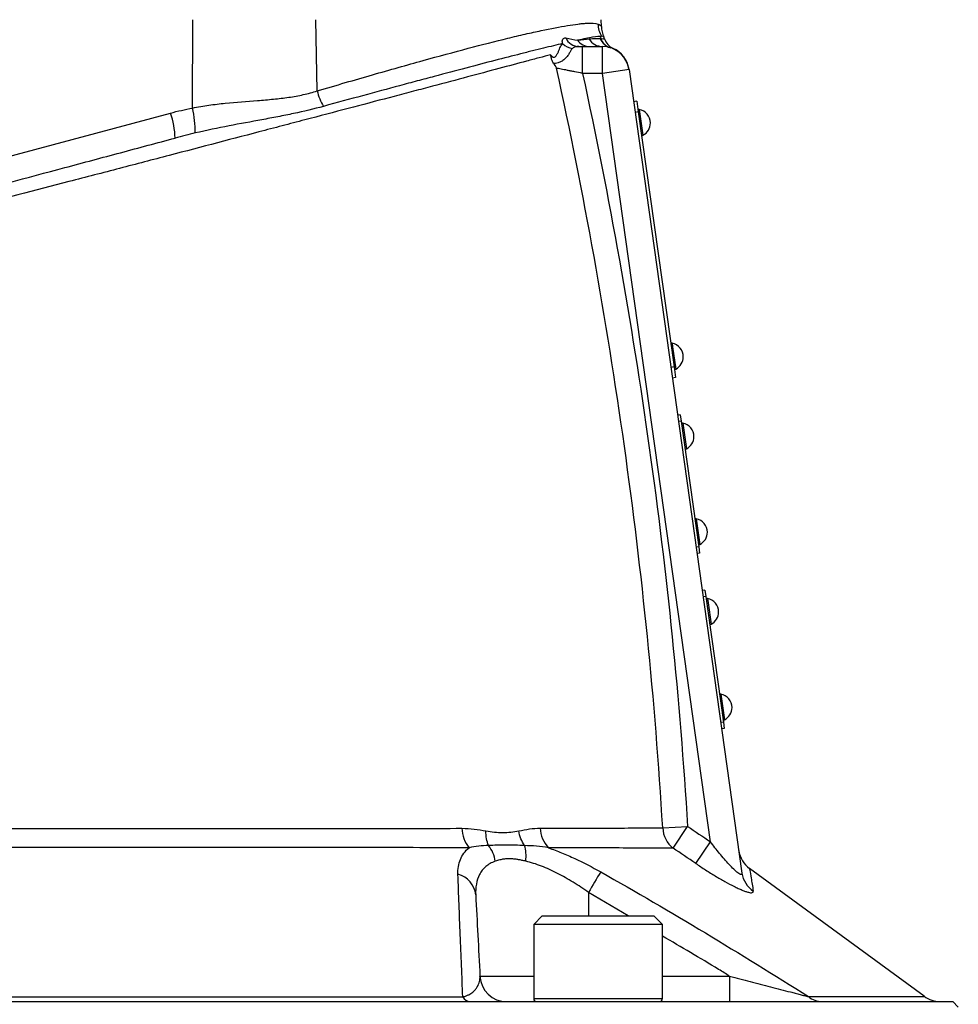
# Model space of a CAD drawing. Header units: millimetres. Extents: x 51 to 3958, y 1087 to 2585.
# Tile 10 of 12: x 2005 to 2180, y 2138 to 2322. Entities that reach past the tile are written whole.
import ezdxf

# ---------------------------------------------------------------- set-up
doc = ezdxf.new("R2010")
doc.units = ezdxf.units.MM

msp = doc.modelspace()

# ---------------------------------------------------------------- linework, layer by layer
at = {"color": 7, "linetype": 'Continuous', "lineweight": 25}
for p, q in [((2036.78, 2305.35), (2036.83, 2321.82)), ((2060.02, 2308.56), (2059.78, 2321.82)), ((2113, 2320.54), (2112.95, 2321.82)), ((2113.48, 2318.63), (2113.43, 2318.76)), ((2109.5, 2311.82), (2109.5, 2316.82)), ((2109.5, 2316.82), (2113.21, 2316.82)), ((2113.21, 2311.82), (2113.21, 2316.82)), ((2115.18, 2316.46), (2115.17, 2316.46)), ((2118.16, 2312.52), (2113.21, 2311.82)), ((2118.16, 2312.52), (2139.2, 2162.78)), ((2113.21, 2311.82), (2109.5, 2311.82)), ((2133.33, 2168.62), (2113.21, 2311.82)), ((2119.59, 2306.61), (2119, 2306.53)), ((2119.59, 2306.61), (2119.87, 2304.63)), ((1970.87, 2287.86), (2032.67, 2304.42)), ((2119.87, 2304.63), (2119.28, 2304.55)), ((2119.87, 2304.63), (2126.55, 2257.1)), ((2126.55, 2257.1), (2125.96, 2257.01)), ((2126.55, 2257.1), (2126.83, 2255.12)), ((2126.83, 2255.12), (2126.24, 2255.03)), ((2127.71, 2248.17), (2127.21, 2248.1)), ((2127.71, 2248.17), (2127.87, 2246.98)), ((2127.87, 2246.98), (2127.38, 2246.91)), ((2127.87, 2246.98), (2131.16, 2223.61)), ((2131.16, 2223.61), (2130.66, 2223.54)), ((2131.33, 2222.43), (2130.83, 2222.36)), ((2131.16, 2223.61), (2131.33, 2222.43)), ((2132.3, 2215.49), (2131.8, 2215.42)), ((2132.3, 2215.49), (2132.47, 2214.3)), ((2132.47, 2214.3), (2131.97, 2214.24)), ((2132.47, 2214.3), (2135.75, 2190.93)), ((2135.75, 2190.93), (2135.26, 2190.86)), ((2135.92, 2189.75), (2135.42, 2189.68)), ((2135.75, 2190.93), (2135.92, 2189.75)), ((2124.44, 2171.2), (2129.07, 2171.48)), ((2126.36, 2167.43), (2129.07, 2171.48)), ((2130.61, 2164.57), (2133.33, 2168.62)), ((2173.19, 2139.82), (2140.64, 2163.64)), ((2101.99, 2154.82), (2100.39, 2153.22)), ((2101.99, 2154.82), (2122.79, 2154.82)), ((2124.39, 2153.22), (2122.79, 2154.82)), ((2100.39, 2153.22), (2100.39, 2139.42)), ((2124.39, 2153.22), (2100.39, 2153.22)), ((2124.39, 2139.42), (2124.39, 2153.22)), ((2136.91, 2143.56), (2136.91, 2138.82)), ((1830.55, 2138.82), (2178.55, 2138.82)), ((2179.55, 2137.82), (2178.55, 2138.82))]:
    msp.add_line(p, q, dxfattribs=at)
at = {"color": 1, "linetype": 'Continuous', "lineweight": 25}
for p, q in [((2120.08, 2305.09), (2120.75, 2300.29)), ((2126.2, 2261.52), (2126.29, 2260.87)), ((2126.29, 2260.87), (2126.87, 2256.71)), ((2128.19, 2246.65), (2128.86, 2241.85)), ((2130.69, 2228.82), (2131.37, 2224.02)), ((2132.78, 2213.97), (2132.9, 2213.15)), ((2132.9, 2213.15), (2133.46, 2209.17)), ((2135.29, 2196.15), (2135.47, 2194.83)), ((2135.47, 2194.83), (2135.96, 2191.34)), ((2110.62, 2159.18), (2110.62, 2154.82)), ((2117.98, 2154.82), (2110.62, 2159.18)), ((2090.37, 2143.56), (2100.39, 2143.56)), ((2124.39, 2143.56), (2136.91, 2143.56)), ((2100.39, 2139.42), (2124.39, 2139.42))]:
    msp.add_line(p, q, dxfattribs=at)
at = {"color": 7, "linetype": 'Continuous', "lineweight": 25}
for centre, radius, start, end in [((2117.38, 2321.16), 5, 181.7581, 209.1004), ((2108.86, 2319.58), 2.76, 204.8765, 269.0025), ((2110.82, 2319.59), 2.77, 215.3064, 269.5086), ((2113.22, 2319.71), 2.89, 210.3844, 269.6738), ((2115.5, 2319.44), 2.95, 202.2684, 253.2008), ((2115.61, 2319.41), 2.96, 201.7547, 252.3944), ((2110.73, 2317.34), 3, 17.9462, 24.853), ((2116.44, 2319.19), 3, 197.8834, 245.1247), ((2108.01, 2319.66), 3.2, 225.7867, 263.254), ((2113.21, 2311.82), 5, 8, 90), ((2113.21, 2311.82), 5, 8.0148, 66.8464), ((2113.2, 2311.88), 5, 7.9956, 66.7089), ((2068.7, 2310.4), 8.87, 192.0373, 212.2816), ((2015.12, 2300.56), 22.18, 0.3755, 12.461), ((2120.04, 2304.89), 0.2, 79.1706, 188), ((2119.59, 2302.57), 2.56, 0, 79.1706), ((2017.84, 2299.28), 15.7, 1.7777, 19.1224), ((2119.59, 2302.57), 2.56, 296.8294, 0), ((2120.66, 2300.46), 0.2, 188, 296.8294), ((2126.16, 2261.32), 0.2, 79.1706, 188), ((2125.72, 2259), 2.56, 0, 79.1706), ((2125.72, 2259), 2.56, 296.8294, 0), ((2126.78, 2256.89), 0.2, 188, 296.8294), ((2128.15, 2246.45), 0.2, 79.1706, 188), ((2127.71, 2244.13), 2.56, 0, 79.1706), ((2127.71, 2244.13), 2.56, 296.8294, 0), ((2128.77, 2242.02), 0.2, 188, 296.8294), ((2130.66, 2228.63), 0.2, 79.1706, 188), ((2130.21, 2226.31), 2.56, 0, 79.1706), ((2130.21, 2226.31), 2.56, 296.8294, 0), ((2131.28, 2224.2), 0.2, 188, 296.8294), ((2132.74, 2213.77), 0.2, 79.1706, 188), ((2132.3, 2211.45), 2.56, 0, 79.1706), ((2132.3, 2211.45), 2.56, 296.8294, 0), ((2133.37, 2209.35), 0.2, 188, 296.8294), ((2135.25, 2195.95), 0.2, 79.1706, 188), ((2134.8, 2193.63), 2.56, 0, 79.1706), ((2134.8, 2193.63), 2.56, 296.8294, 0), ((2135.87, 2191.52), 0.2, 188, 296.8294), ((2092.99, 2171.28), 5.98, 181.4907, 219.1714), ((2107.12, 2171.34), 5.52, 181.9782, 224.3212), ((2129.55, 2171.41), 5.11, 182.4123, 231.3407), ((2143.56, 2167.69), 5, 188.3847, 234.2483), ((2085.21, 2158.29), 4.39, 5.3866, 76.0562), ((2188.74, 2115.49), 89.5, 147.9374, 150.7829), ((2143.99, 2163.47), 4.83, 188.1417, 236.5844), ((2095.36, 2143.82), 5, 183, 270), ((2088.71, 2140.6), 1.79, 210.2621, 264.9262), ((2154.18, 2142.81), 3.99, 230.0791, 269.5623), ((2176.19, 2143.82), 5, 233.0886, 270), ((2100.99, 2139.42), 0.6, 180, 270), ((2123.79, 2139.42), 0.6, 270, 0)]:
    msp.add_arc(centre, radius, start, end, dxfattribs=at)
for points, knots in [([(2060.02, 2308.56), (2063.58, 2309.6), (2067.01, 2310.6), (2071.95, 2312.01), (2073.56, 2312.47), (2076.72, 2313.36), (2078.26, 2313.79), (2082.73, 2315.03), (2085.54, 2315.79), (2090.81, 2317.18), (2093.26, 2317.8), (2096.11, 2318.5), (2096.66, 2318.63), (2097.75, 2318.89), (2098.29, 2319.01), (2099.85, 2319.37), (2100.83, 2319.59), (2103.62, 2320.19), (2105.25, 2320.5), (2107.37, 2320.85), (2108.03, 2320.94), (2108.92, 2321.05), (2109.2, 2321.08), (2109.74, 2321.13), (2109.99, 2321.15), (2111.19, 2321.21), (2111.9, 2321.16), (2112.38, 2321.01)], [0, 0, 0, 0, 0.125, 0.125, 0.1875, 0.1875, 0.25, 0.25, 0.375, 0.375, 0.5, 0.5, 0.53125, 0.53125, 0.5625, 0.5625, 0.625, 0.625, 0.75, 0.75, 0.8125, 0.8125, 0.84375, 0.84375, 0.875, 0.875, 1, 1, 1, 1]), ([(2113, 2320.54), (2113.01, 2320.2), (2113.05, 2319.87), (2113.21, 2319.22), (2113.32, 2318.91), (2113.46, 2318.6)], [0, 0, 0, 0, 0.5, 0.5, 1, 1, 1, 1]), ([(2105.78, 2317.37), (2105.73, 2317.54), (2105.71, 2317.7), (2105.73, 2317.98), (2105.76, 2318.1), (2105.87, 2318.3), (2105.95, 2318.37), (2106.13, 2318.44), (2106.24, 2318.45), (2106.36, 2318.42)], [0, 0, 0, 0, 0.25, 0.25, 0.5, 0.5, 0.75, 0.75, 1, 1, 1, 1]), ([(2113, 2318.73), (2112.65, 2318.73), (2112.11, 2318.67), (2110.99, 2318.48), (2110.57, 2318.4), (2109.63, 2318.22), (2109.12, 2318.11), (2108.56, 2317.99)], [0, 0, 0, 0, 0.5, 0.5, 0.75, 0.75, 1, 1, 1, 1]), ([(2110.73, 2318.25), (2111.16, 2318.3), (2111.55, 2318.33), (2112.23, 2318.34), (2112.52, 2318.33), (2112.77, 2318.32)], [0, 0, 0, 0, 0.5, 0.5, 1, 1, 1, 1]), ([(2105.78, 2317.37), (2104.69, 2317.11), (2103.5, 2316.83), (2101.54, 2316.35), (2100.86, 2316.18), (2099.44, 2315.83), (2098.7, 2315.64), (2094.91, 2314.68), (2091.5, 2313.8), (2085.86, 2312.31), (2083.89, 2311.79), (2080.8, 2310.97), (2079.75, 2310.69), (2077.6, 2310.11), (2076.5, 2309.82), (2073.16, 2308.92), (2070.86, 2308.3), (2066.13, 2307.01), (2063.69, 2306.35), (2061.2, 2305.67)], [0, 0, 0, 0, 0.125, 0.125, 0.1875, 0.1875, 0.25, 0.25, 0.5, 0.5, 0.625, 0.625, 0.6875, 0.6875, 0.75, 0.75, 0.875, 0.875, 1, 1, 1, 1]), ([(2103.54, 2315.29), (2103.62, 2315.2), (2103.69, 2315.11), (2103.83, 2314.96), (2103.9, 2314.89), (2104.04, 2314.82), (2104.1, 2314.8), (2104.24, 2314.82), (2104.31, 2314.85), (2104.5, 2315), (2104.62, 2315.15), (2104.82, 2315.48), (2104.91, 2315.66), (2105.06, 2316.01), (2105.12, 2316.18), (2105.25, 2316.48), (2105.31, 2316.63), (2105.43, 2316.88), (2105.49, 2317), (2105.63, 2317.2), (2105.7, 2317.29), (2105.78, 2317.37)], [0, 0, 0, 0, 0.0625, 0.0625, 0.125, 0.125, 0.1875, 0.1875, 0.25, 0.25, 0.375, 0.375, 0.5, 0.5, 0.625, 0.625, 0.75, 0.75, 0.875, 0.875, 1, 1, 1, 1]), ([(2107.63, 2316.48), (2107.51, 2316.37), (2107.41, 2316.24), (2107.22, 2315.93), (2107.13, 2315.75), (2106.92, 2315.37), (2106.8, 2315.17), (2106.5, 2314.78), (2106.32, 2314.6), (2105.94, 2314.28), (2105.74, 2314.14), (2105.33, 2313.92), (2105.13, 2313.83), (2104.76, 2313.71), (2104.59, 2313.68), (2104.29, 2313.66), (2104.16, 2313.67), (2104.06, 2313.72)], [0, 0, 0, 0, 0.125, 0.125, 0.25, 0.25, 0.375, 0.375, 0.5, 0.5, 0.625, 0.625, 0.75, 0.75, 0.875, 0.875, 1, 1, 1, 1]), ([(2108.81, 2316.82), (2108.59, 2316.82), (2108.38, 2316.79), (2108.07, 2316.71), (2107.97, 2316.67), (2107.79, 2316.59), (2107.7, 2316.54), (2107.63, 2316.48)], [0, 0, 0, 0, 0.5, 0.5, 0.75, 0.75, 1, 1, 1, 1]), ([(2103.54, 2315.29), (2102.86, 2315.11), (2102.15, 2314.92), (2100.65, 2314.51), (2099.87, 2314.31), (2097.45, 2313.66), (2095.72, 2313.2), (2090.2, 2311.72), (2086.08, 2310.63), (2080.36, 2309.11), (2079.19, 2308.8), (2076.81, 2308.18), (2075.6, 2307.86), (2071.92, 2306.88), (2069.38, 2306.22), (2064.17, 2304.84), (2061.49, 2304.14), (2057.35, 2303.05), (2055.96, 2302.69), (2053.13, 2301.94), (2051.69, 2301.57), (2044.44, 2299.67), (2038.49, 2298.11), (2029.37, 2295.72), (2026.29, 2294.92), (2021.63, 2293.7), (2020.06, 2293.29), (2016.92, 2292.47), (2015.33, 2292.06), (2007.39, 2289.99), (2001.07, 2288.34), (1991.62, 2285.87), (1988.48, 2285.06), (1982.22, 2283.42), (1979.09, 2282.6), (1972.85, 2280.98), (1969.75, 2280.17), (1963.65, 2278.57), (1960.65, 2277.79), (1956.23, 2276.64), (1954.77, 2276.25), (1951.86, 2275.49), (1950.41, 2275.11), (1946.1, 2273.97), (1943.25, 2273.22), (1934.82, 2271.01), (1929.34, 2269.57), (1922.66, 2267.81), (1921.34, 2267.47), (1918.72, 2266.78), (1917.42, 2266.44), (1913.58, 2265.43), (1911.07, 2264.77), (1903.73, 2262.84), (1899.06, 2261.62), (1892.38, 2259.86), (1890.2, 2259.29), (1887.03, 2258.46), (1885.99, 2258.19), (1884.44, 2257.78), (1883.93, 2257.64), (1882.91, 2257.38), (1882.41, 2257.26), (1879.95, 2256.63), (1878.11, 2256.17), (1874.77, 2255.33), (1873.25, 2254.95), (1871.24, 2254.45), (1870.62, 2254.29), (1869.46, 2254.01), (1868.94, 2253.87), (1867.52, 2253.52), (1866.79, 2253.34), (1866.28, 2253.21)], [0, 0, 0, 0, 0.015625, 0.015625, 0.03125, 0.03125, 0.0625, 0.0625, 0.125, 0.125, 0.140625, 0.140625, 0.15625, 0.15625, 0.1875, 0.1875, 0.21875, 0.21875, 0.234375, 0.234375, 0.25, 0.25, 0.3125, 0.3125, 0.34375, 0.34375, 0.359375, 0.359375, 0.375, 0.375, 0.4375, 0.4375, 0.46875, 0.46875, 0.5, 0.5, 0.53125, 0.53125, 0.5625, 0.5625, 0.578125, 0.578125, 0.59375, 0.59375, 0.625, 0.625, 0.6875, 0.6875, 0.703125, 0.703125, 0.71875, 0.71875, 0.75, 0.75, 0.8125, 0.8125, 0.84375, 0.84375, 0.859375, 0.859375, 0.867187, 0.867187, 0.875, 0.875, 0.90625, 0.90625, 0.9375, 0.9375, 0.953125, 0.953125, 0.96875, 0.96875, 1, 1, 1, 1]), ([(2104.06, 2313.72), (2104, 2313.82), (2103.94, 2313.93), (2103.83, 2314.17), (2103.78, 2314.3), (2103.65, 2314.71), (2103.59, 2315.01), (2103.54, 2315.29)], [0, 0, 0, 0, 0.25, 0.25, 0.5, 0.5, 1, 1, 1, 1]), ([(2124.44, 2171.2), (2123.02, 2195.02), (2120.62, 2218.74), (2115.63, 2254.17), (2113.74, 2265.95), (2109.52, 2289.43), (2107.19, 2301.13), (2104.65, 2312.79)], [0, 0, 0, 0, 0.5, 0.5, 0.75, 0.75, 1, 1, 1, 1]), ([(2109.5, 2311.82), (2109.01, 2311.92), (2108.51, 2312.02), (2107.8, 2312.16), (2107.56, 2312.21), (2107.11, 2312.3), (2106.88, 2312.34), (2106.24, 2312.47), (2105.85, 2312.55), (2105.16, 2312.68), (2104.87, 2312.74), (2104.65, 2312.79)], [0, 0, 0, 0, 0.25, 0.25, 0.375, 0.375, 0.5, 0.5, 0.75, 0.75, 1, 1, 1, 1]), ([(2109.5, 2311.82), (2111.99, 2300.26), (2114.28, 2288.67), (2118.43, 2265.4), (2120.3, 2253.73), (2125.23, 2218.6), (2127.62, 2195.09), (2129.07, 2171.48)], [0, 0, 0, 0, 0.25, 0.25, 0.5, 0.5, 1, 1, 1, 1]), ([(2036.78, 2305.35), (2037.79, 2305.56), (2038.8, 2305.73), (2040.85, 2306.03), (2041.87, 2306.15), (2044.91, 2306.47), (2046.93, 2306.61), (2049.91, 2306.84), (2050.9, 2306.92), (2052.84, 2307.11), (2053.79, 2307.22), (2055.64, 2307.5), (2056.55, 2307.66), (2058.32, 2308.05), (2059.18, 2308.29), (2060.02, 2308.56)], [0, 0, 0, 0, 0.125, 0.125, 0.25, 0.25, 0.5, 0.5, 0.625, 0.625, 0.75, 0.75, 0.875, 0.875, 1, 1, 1, 1]), ([(2061.2, 2305.67), (2059.39, 2305.18), (2057.53, 2304.73), (2054.66, 2304.12), (2053.69, 2303.93), (2051.72, 2303.54), (2050.72, 2303.36), (2047.7, 2302.8), (2045.65, 2302.43), (2041.51, 2301.63), (2039.41, 2301.2), (2037.3, 2300.71)], [0, 0, 0, 0, 0.25, 0.25, 0.375, 0.375, 0.5, 0.5, 0.75, 0.75, 1, 1, 1, 1]), ([(1884.9, 2259.94), (1885.46, 2260.09), (1886.03, 2260.24), (1887.17, 2260.55), (1887.75, 2260.7), (1889.49, 2261.17), (1890.66, 2261.48), (1894.24, 2262.44), (1896.7, 2263.1), (1904.26, 2265.13), (1909.58, 2266.55), (1917.99, 2268.8), (1920.86, 2269.57), (1926.74, 2271.15), (1929.73, 2271.95), (1938.82, 2274.39), (1945.06, 2276.06), (1953.05, 2278.2), (1954.66, 2278.63), (1957.09, 2279.28), (1957.91, 2279.5), (1959.54, 2279.94), (1960.36, 2280.16), (1962.83, 2280.82), (1964.5, 2281.27), (1967.86, 2282.17), (1969.56, 2282.62), (1972.98, 2283.54), (1974.7, 2284), (1978.15, 2284.92), (1979.87, 2285.39), (1985.06, 2286.77), (1988.53, 2287.7), (1998.95, 2290.5), (2005.93, 2292.37), (2016.47, 2295.19), (2019.94, 2296.12), (2026.8, 2297.96), (2030.18, 2298.87), (2033.53, 2299.76)], [0, 0, 0, 0, 0.015625, 0.015625, 0.03125, 0.03125, 0.0625, 0.0625, 0.125, 0.125, 0.25, 0.25, 0.3125, 0.3125, 0.375, 0.375, 0.5, 0.5, 0.53125, 0.53125, 0.546875, 0.546875, 0.5625, 0.5625, 0.59375, 0.59375, 0.625, 0.625, 0.65625, 0.65625, 0.6875, 0.6875, 0.75, 0.75, 0.875, 0.875, 0.9375, 0.9375, 1, 1, 1, 1]), ([(1919.31, 2171.04), (1925.55, 2171.07), (1931.99, 2171.08), (1941.92, 2171.09), (1945.28, 2171.09), (1950.39, 2171.09), (1952.1, 2171.09), (1955.55, 2171.09), (1957.29, 2171.09), (1960.82, 2171.09), (1962.6, 2171.09), (1965.29, 2171.08), (1966.2, 2171.08), (1968.01, 2171.08), (1968.92, 2171.08), (1973.5, 2171.08), (1977.18, 2171.08), (1984.57, 2171.08), (1988.29, 2171.08), (1995.76, 2171.08), (1999.51, 2171.08), (2005.17, 2171.08), (2007.06, 2171.08), (2010.85, 2171.08), (2012.76, 2171.08), (2018.43, 2171.08), (2022.18, 2171.08), (2029.59, 2171.08), (2033.26, 2171.08), (2040.53, 2171.08), (2044.13, 2171.09), (2049.47, 2171.09), (2051.24, 2171.09), (2053.89, 2171.09), (2054.77, 2171.09), (2056.51, 2171.09), (2057.38, 2171.09), (2061.69, 2171.1), (2065.05, 2171.1), (2074.89, 2171.11), (2081.12, 2171.11), (2087.01, 2171.12)], [0, 0, 0, 0, 0.125, 0.125, 0.1875, 0.1875, 0.21875, 0.21875, 0.25, 0.25, 0.28125, 0.28125, 0.296875, 0.296875, 0.3125, 0.3125, 0.375, 0.375, 0.4375, 0.4375, 0.5, 0.5, 0.53125, 0.53125, 0.5625, 0.5625, 0.625, 0.625, 0.6875, 0.6875, 0.75, 0.75, 0.78125, 0.78125, 0.796875, 0.796875, 0.8125, 0.8125, 0.875, 0.875, 1, 1, 1, 1]), ([(2087.01, 2171.12), (2087.77, 2171.12), (2088.53, 2171.07), (2090.02, 2170.88), (2090.76, 2170.76), (2091.49, 2170.63)], [0, 0, 0, 0, 0.5, 0.5, 1, 1, 1, 1]), ([(2097.61, 2170.64), (2098.29, 2170.77), (2098.96, 2170.9), (2100.28, 2171.09), (2100.94, 2171.14), (2101.6, 2171.15)], [0, 0, 0, 0, 0.5, 0.5, 1, 1, 1, 1]), ([(2101.6, 2171.15), (2106.43, 2171.16), (2110.75, 2171.16), (2116.47, 2171.18), (2118.25, 2171.18), (2120.73, 2171.19), (2121.52, 2171.19), (2123.04, 2171.2), (2123.76, 2171.2), (2124.44, 2171.2)], [0, 0, 0, 0, 0.5, 0.5, 0.75, 0.75, 0.875, 0.875, 1, 1, 1, 1]), ([(2091.98, 2167.91), (2091.8, 2168.29), (2091.67, 2168.72), (2091.5, 2169.64), (2091.47, 2170.13), (2091.49, 2170.63)], [0, 0, 0, 0, 0.5, 0.5, 1, 1, 1, 1]), ([(2091.49, 2170.63), (2092.55, 2170.44), (2093.59, 2170.35), (2095.64, 2170.35), (2096.64, 2170.45), (2097.61, 2170.64)], [0, 0, 0, 0, 0.5, 0.5, 1, 1, 1, 1]), ([(2098.67, 2167.9), (2098.41, 2168.29), (2098.18, 2168.72), (2097.82, 2169.65), (2097.69, 2170.14), (2097.61, 2170.64)], [0, 0, 0, 0, 0.5, 0.5, 1, 1, 1, 1]), ([(2088.35, 2167.5), (2082.38, 2167.51), (2076.05, 2167.52), (2066.07, 2167.53), (2062.65, 2167.53), (2058.28, 2167.53), (2057.4, 2167.53), (2055.63, 2167.53), (2054.74, 2167.53), (2052.06, 2167.53), (2050.26, 2167.53), (2044.83, 2167.54), (2041.18, 2167.54), (2033.8, 2167.54), (2030.08, 2167.54), (2022.55, 2167.54), (2018.75, 2167.54), (2012.99, 2167.54), (2011.06, 2167.54), (2007.21, 2167.54), (2005.29, 2167.54), (1999.55, 2167.54), (1995.74, 2167.54), (1988.15, 2167.54), (1984.38, 2167.54), (1976.87, 2167.54), (1973.14, 2167.54), (1968.49, 2167.54), (1967.56, 2167.54), (1965.72, 2167.54), (1964.8, 2167.54), (1962.06, 2167.54), (1960.26, 2167.54), (1956.68, 2167.53), (1954.91, 2167.53), (1951.4, 2167.53), (1949.66, 2167.53), (1944.48, 2167.53), (1941.08, 2167.53), (1931, 2167.52), (1924.48, 2167.52), (1918.17, 2167.51)], [0, 0, 0, 0, 0.125, 0.125, 0.1875, 0.1875, 0.203125, 0.203125, 0.21875, 0.21875, 0.25, 0.25, 0.3125, 0.3125, 0.375, 0.375, 0.4375, 0.4375, 0.46875, 0.46875, 0.5, 0.5, 0.5625, 0.5625, 0.625, 0.625, 0.6875, 0.6875, 0.703125, 0.703125, 0.71875, 0.71875, 0.75, 0.75, 0.78125, 0.78125, 0.8125, 0.8125, 0.875, 0.875, 1, 1, 1, 1]), ([(2086.26, 2162.55), (2086.23, 2163.55), (2086.37, 2164.47), (2086.88, 2165.72), (2087.1, 2166.12), (2087.65, 2166.86), (2087.98, 2167.2), (2088.35, 2167.5)], [0, 0, 0, 0, 0.5, 0.5, 0.75, 0.75, 1, 1, 1, 1]), ([(2098.67, 2167.9), (2098.07, 2167.93), (2097.48, 2167.95), (2096.32, 2167.99), (2095.75, 2168), (2094.64, 2168), (2094.09, 2167.99), (2093.02, 2167.95), (2092.49, 2167.93), (2091.98, 2167.91)], [0, 0, 0, 0, 0.25, 0.25, 0.5, 0.5, 0.75, 0.75, 1, 1, 1, 1]), ([(2093.21, 2164.98), (2093.14, 2165.51), (2093, 2166.04), (2092.58, 2167.04), (2092.3, 2167.5), (2091.98, 2167.91)], [0, 0, 0, 0, 0.5, 0.5, 1, 1, 1, 1]), ([(2098.91, 2164.99), (2098.97, 2165.52), (2098.98, 2166.04), (2098.9, 2167.03), (2098.81, 2167.5), (2098.67, 2167.9)], [0, 0, 0, 0, 0.5, 0.5, 1, 1, 1, 1]), ([(2103.17, 2167.48), (2103.97, 2167.2), (2104.78, 2166.89), (2106, 2166.4), (2106.41, 2166.22), (2107.23, 2165.87), (2107.64, 2165.68), (2109.68, 2164.73), (2111.29, 2163.9), (2112.88, 2163)], [0, 0, 0, 0, 0.25, 0.25, 0.375, 0.375, 0.5, 0.5, 1, 1, 1, 1]), ([(2126.36, 2167.43), (2124.96, 2167.43), (2123.43, 2167.43), (2120.09, 2167.44), (2118.28, 2167.45), (2112.48, 2167.46), (2108.09, 2167.47), (2103.17, 2167.48)], [0, 0, 0, 0, 0.25, 0.25, 0.5, 0.5, 1, 1, 1, 1]), ([(2139.2, 2162.78), (2139.22, 2162.69), (2139.21, 2162.61), (2139.16, 2162.51), (2139.12, 2162.49), (2138.99, 2162.49), (2138.91, 2162.52), (2138.71, 2162.63), (2138.6, 2162.71), (2138.23, 2162.98), (2137.96, 2163.23), (2137.4, 2163.78), (2137.11, 2164.08), (2136.52, 2164.72), (2136.22, 2165.05), (2135.64, 2165.73), (2135.34, 2166.08), (2134.47, 2167.14), (2133.9, 2167.88), (2133.33, 2168.62)], [0, 0, 0, 0, 0.0625, 0.0625, 0.125, 0.125, 0.1875, 0.1875, 0.25, 0.25, 0.375, 0.375, 0.5, 0.5, 0.625, 0.625, 0.75, 0.75, 1, 1, 1, 1]), ([(2098.91, 2164.99), (2098.79, 2165.02), (2098.54, 2165.07), (2098.2, 2165.15), (2097.88, 2165.22), (2097.58, 2165.27), (2097.12, 2165.35), (2096.52, 2165.43), (2095.79, 2165.46), (2095.09, 2165.43), (2094.51, 2165.34), (2094.03, 2165.23), (2093.62, 2165.12), (2093.35, 2165.03), (2093.21, 2164.98)], [0, 0, 0, 0, 0.056515, 0.109735, 0.159667, 0.206317, 0.249696, 0.377352, 0.499103, 0.621321, 0.749708, 0.823789, 0.907209, 1, 1, 1, 1]), ([(2093.21, 2164.98), (2092.87, 2164.86), (2092.55, 2164.71), (2091.96, 2164.38), (2091.69, 2164.19), (2091.21, 2163.77), (2091, 2163.55), (2090.61, 2163.06), (2090.44, 2162.79), (2090, 2161.97), (2089.81, 2161.36), (2089.58, 2160.09), (2089.54, 2159.41), (2089.58, 2158.7)], [0, 0, 0, 0, 0.125, 0.125, 0.25, 0.25, 0.375, 0.375, 0.5, 0.5, 0.75, 0.75, 1, 1, 1, 1]), ([(2110.62, 2159.18), (2109.68, 2159.84), (2108.72, 2160.47), (2107.27, 2161.36), (2106.78, 2161.65), (2105.79, 2162.21), (2105.29, 2162.48), (2103.81, 2163.23), (2102.81, 2163.68), (2101.33, 2164.26), (2100.83, 2164.44), (2099.86, 2164.74), (2099.38, 2164.88), (2098.91, 2164.99)], [0, 0, 0, 0, 0.25, 0.25, 0.375, 0.375, 0.5, 0.5, 0.75, 0.75, 0.875, 0.875, 1, 1, 1, 1]), ([(2130.61, 2164.57), (2131.21, 2164.16), (2131.83, 2163.75), (2133.05, 2162.98), (2133.65, 2162.6), (2134.55, 2162.06), (2134.85, 2161.88), (2135.45, 2161.54), (2135.75, 2161.37), (2136.62, 2160.88), (2137.19, 2160.58), (2137.99, 2160.18), (2138.25, 2160.05), (2138.75, 2159.82), (2139, 2159.71), (2139.45, 2159.52), (2139.66, 2159.44), (2140.06, 2159.3), (2140.25, 2159.24), (2140.57, 2159.16), (2140.71, 2159.13), (2140.96, 2159.11), (2141.06, 2159.11), (2141.29, 2159.17), (2141.35, 2159.27), (2141.33, 2159.43)], [0, 0, 0, 0, 0.125, 0.125, 0.25, 0.25, 0.3125, 0.3125, 0.375, 0.375, 0.5, 0.5, 0.5625, 0.5625, 0.625, 0.625, 0.6875, 0.6875, 0.75, 0.75, 0.8125, 0.8125, 0.875, 0.875, 1, 1, 1, 1]), ([(2087.17, 2139.7), (2087.01, 2143.6), (2086.85, 2147.46), (2086.54, 2155.09), (2086.4, 2158.85), (2086.26, 2162.55)], [0, 0, 0, 0, 0.5, 0.5, 1, 1, 1, 1]), ([(2112.88, 2163), (2119.45, 2159.31), (2125.95, 2155.51), (2138.85, 2147.73), (2145.25, 2143.77), (2151.62, 2139.75)], [0, 0, 0, 0, 0.5, 0.5, 1, 1, 1, 1]), ([(2087.17, 2139.7), (2087.41, 2139.76), (2087.62, 2139.83), (2087.99, 2139.97), (2088.15, 2140.04), (2088.58, 2140.26), (2088.81, 2140.42), (2089.21, 2140.74), (2089.37, 2140.9), (2089.66, 2141.23), (2089.77, 2141.4), (2090.07, 2141.89), (2090.2, 2142.23), (2090.36, 2142.89), (2090.39, 2143.23), (2090.37, 2143.56)], [0, 0, 0, 0, 0.0625, 0.0625, 0.125, 0.125, 0.25, 0.25, 0.375, 0.375, 0.5, 0.5, 0.75, 0.75, 1, 1, 1, 1]), ([(2136.91, 2143.56), (2138.19, 2143.23), (2139.47, 2142.9), (2142, 2142.24), (2143.27, 2141.91), (2145.16, 2141.42), (2145.79, 2141.26), (2147.03, 2140.94), (2147.65, 2140.78), (2148.56, 2140.54), (2148.86, 2140.46), (2149.46, 2140.31), (2149.75, 2140.23), (2150.33, 2140.08), (2150.61, 2140.01), (2151.14, 2139.88), (2151.39, 2139.81), (2151.62, 2139.75)], [0, 0, 0, 0, 0.25, 0.25, 0.5, 0.5, 0.625, 0.625, 0.75, 0.75, 0.8125, 0.8125, 0.875, 0.875, 0.9375, 0.9375, 1, 1, 1, 1]), ([(1919.39, 2139.71), (1925.75, 2139.7), (1932.28, 2139.7), (1945.69, 2139.69), (1952.55, 2139.69), (1963.11, 2139.69), (1966.66, 2139.69), (1972.07, 2139.69), (1973.88, 2139.69), (1977.5, 2139.69), (1979.31, 2139.69), (1988.36, 2139.69), (1995.62, 2139.69), (2010.15, 2139.69), (2017.42, 2139.69), (2026.54, 2139.69), (2028.36, 2139.69), (2032, 2139.69), (2033.82, 2139.69), (2037.44, 2139.69), (2039.25, 2139.69), (2042.84, 2139.69), (2044.63, 2139.69), (2053.51, 2139.69), (2060.47, 2139.69), (2070.67, 2139.7), (2074.04, 2139.7), (2080.69, 2139.7), (2083.96, 2139.7), (2087.17, 2139.7)], [0, 0, 0, 0, 0.125, 0.125, 0.25, 0.25, 0.3125, 0.3125, 0.34375, 0.34375, 0.375, 0.375, 0.5, 0.5, 0.625, 0.625, 0.65625, 0.65625, 0.6875, 0.6875, 0.71875, 0.71875, 0.75, 0.75, 0.875, 0.875, 0.9375, 0.9375, 1, 1, 1, 1])]:
    msp.add_open_spline(points, degree=3, knots=knots, dxfattribs=at)
for points in [[(2112.38, 2321.01), (2112.69, 2320.9), (2112.9, 2320.75), (2113, 2320.54)], [(2106.36, 2318.42), (2107.12, 2318.26), (2107.86, 2318.11), (2108.56, 2317.99)], [(2108.56, 2317.99), (2109.39, 2318.09), (2110.11, 2318.18), (2110.73, 2318.25)], [(2112.77, 2318.32), (2112.87, 2318.48), (2112.95, 2318.61), (2113, 2318.73)], [(2112.77, 2318.32), (2112.8, 2318.32), (2112.83, 2318.31), (2112.86, 2318.31)], [(2113.46, 2318.6), (2113.42, 2318.69), (2113.27, 2318.72), (2113, 2318.73)], [(2108.81, 2316.82), (2109.04, 2316.82), (2109.27, 2316.82), (2109.5, 2316.82)], [(2114.71, 2316.59), (2114.69, 2316.6), (2114.67, 2316.6), (2114.65, 2316.61)], [(2104.06, 2313.72), (2104.26, 2313.42), (2104.45, 2313.1), (2104.65, 2312.79)], [(2032.67, 2304.42), (2034.03, 2304.78), (2035.4, 2305.1), (2036.78, 2305.35)], [(2037.3, 2300.71), (2036.04, 2300.42), (2034.78, 2300.1), (2033.53, 2299.76)], [(2129.07, 2171.48), (2130.49, 2170.53), (2131.91, 2169.58), (2133.33, 2168.62)], [(2091.98, 2167.91), (2090.72, 2167.87), (2089.52, 2167.77), (2088.35, 2167.5)], [(2103.17, 2167.48), (2101.65, 2167.76), (2100.14, 2167.87), (2098.67, 2167.9)], [(2130.61, 2164.57), (2129.19, 2165.52), (2127.77, 2166.48), (2126.36, 2167.43)], [(2089.58, 2158.7), (2089.84, 2153.75), (2090.1, 2148.69), (2090.37, 2143.56)]]:
    msp.add_open_spline(points, degree=3, dxfattribs=at)
at = {"color": 1, "linetype": 'Continuous', "lineweight": 25}
for points, knots in [([(2112.86, 2318.31), (2112.91, 2318.31), (2113.38, 2318.28), (2113.49, 2318.27), (2113.58, 2318.27)], [0, 0, 0, 0, 0.101871, 1, 1, 1, 1]), ([(2115.17, 2316.46), (2115.18, 2316.46), (2115.2, 2316.45), (2114.91, 2316.53), (2114.71, 2316.59)], [0, 0, 0, 0, 0.314534, 1, 1, 1, 1]), ([(2140.62, 2163.61), (2140.62, 2163.62), (2140.61, 2163.67), (2140.69, 2163.21), (2140.89, 2162.01), (2141.18, 2160.29), (2141.33, 2159.43)], [0, 0, 0, 0, 0.085789, 0.303406, 0.650707, 1, 1, 1, 1]), ([(2136.91, 2143.56), (2136.23, 2143.98), (2132.1, 2146.54), (2127.9, 2148.98), (2124.39, 2151.03)], [0, 0, 0, 0, 0.164802, 1, 1, 1, 1]), ([(2151.62, 2139.75), (2153.79, 2139.76), (2158.14, 2139.76), (2163.4, 2139.77), (2167.66, 2139.78), (2170.78, 2139.78), (2172.61, 2139.79), (2173.38, 2139.79), (2173.19, 2139.79), (2173.17, 2139.79)], [0, 0, 0, 0, 0.1605754, 0.3222479, 0.4873764, 0.6536965, 0.8153477, 0.9781152, 1, 1, 1, 1])]:
    msp.add_open_spline(points, degree=3, knots=knots, dxfattribs=at)

doc.saveas('drawing.dxf')
